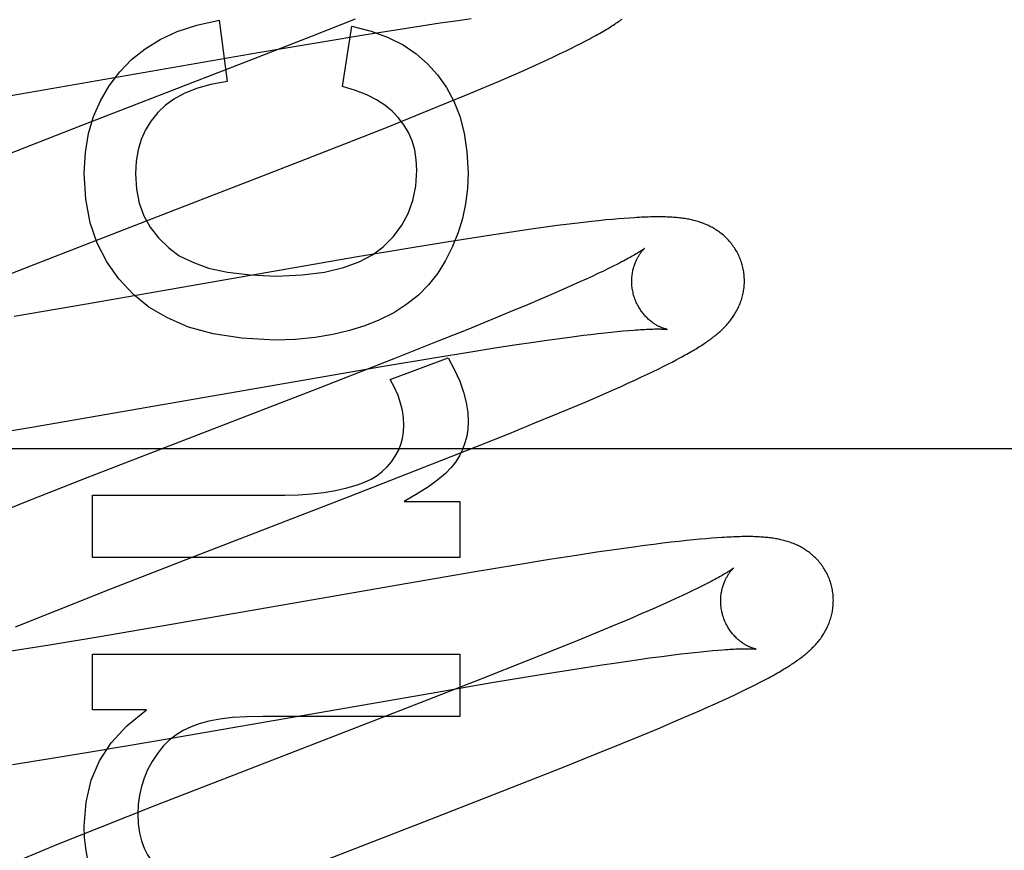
# Model space of a CAD drawing. Header units: inches. Extents: x 0 to 268, y 0 to 174.
# Tile 33 of 85: x 84.254 to 84.429, y 89.767 to 89.915. Entities that reach past the tile are written whole.
import ezdxf

# ---------------------------------------------------------------- set-up
doc = ezdxf.new("R2010")
doc.units = ezdxf.units.IN
doc.header["$LTSCALE"] = 14.749625
doc.header["$MEASUREMENT"] = 0
doc.linetypes.add('HIDDEN', pattern=[0.2, 0.1, -0.1])
doc.layers.add('DEFAULT_2', color=8, linetype='HIDDEN')

msp = doc.modelspace()

# ---------------------------------------------------------------- linework, layer by layer
at = {"layer": 'DEFAULT_2', "color": 8, "linetype": 'HIDDEN'}
for p, q in [((84.28924, 89.91444), (84.29065, 89.90357)), ((84.31342, 89.91466), (84.30576, 89.91162)), ((84.32509, 89.91345), (84.32847, 89.91396)), ((84.32847, 89.91396), (84.33168, 89.91442)), ((84.33168, 89.91442), (84.33396, 89.91474)), ((84.31116, 89.90265), (84.31282, 89.91339)), ((84.31494, 89.91185), (84.32062, 89.91276)), ((84.32062, 89.91276), (84.32509, 89.91345)), ((84.30576, 89.91162), (84.29344, 89.9068)), ((84.29618, 89.90869), (84.30792, 89.91069)), ((84.30792, 89.91069), (84.31494, 89.91185)), ((84.35271, 89.90994), (84.35355, 89.91036)), ((84.35355, 89.91036), (84.35433, 89.91077)), ((84.24023, 89.89898), (84.29618, 89.90869)), ((84.34981, 89.90852), (84.35085, 89.90902)), ((84.35085, 89.90902), (84.35181, 89.90949)), ((84.35181, 89.90949), (84.35271, 89.90994)), ((84.34617, 89.90682), (84.34748, 89.90742)), ((84.34748, 89.90742), (84.34869, 89.90799)), ((84.34869, 89.90799), (84.34981, 89.90852)), ((84.29344, 89.9068), (84.26471, 89.89567)), ((84.34112, 89.90458), (84.34333, 89.90555)), ((84.34333, 89.90555), (84.34478, 89.90619)), ((84.34478, 89.90619), (84.34617, 89.90682)), ((84.33644, 89.90258), (84.33882, 89.90359)), ((84.33882, 89.90359), (84.34112, 89.90458)), ((84.33313, 89.90119), (84.33644, 89.90258)), ((84.32968, 89.89977), (84.33313, 89.90119)), ((84.32518, 89.89793), (84.32968, 89.89977)), ((84.31952, 89.89566), (84.32518, 89.89793)), ((84.26471, 89.89567), (84.24787, 89.88911)), ((84.31158, 89.89252), (84.31952, 89.89566)), ((84.29792, 89.88718), (84.31158, 89.89252)), ((84.28139, 89.88079), (84.29792, 89.88718)), ((84.26019, 89.87256), (84.28139, 89.88079)), ((84.3579, 89.87897), (84.35666, 89.87884)), ((84.35905, 89.87908), (84.3579, 89.87897)), ((84.36013, 89.87917), (84.35905, 89.87908)), ((84.36114, 89.87925), (84.36013, 89.87917)), ((84.36209, 89.87932), (84.36114, 89.87925)), ((84.34421, 89.87727), (84.34157, 89.87689)), ((84.34676, 89.87763), (84.34421, 89.87727)), ((84.34923, 89.87796), (84.34676, 89.87763)), ((84.35083, 89.87816), (84.34923, 89.87796)), ((84.35241, 89.87836), (84.35083, 89.87816)), ((84.35392, 89.87854), (84.35241, 89.87836)), ((84.35534, 89.8787), (84.35392, 89.87854)), ((84.35666, 89.87884), (84.35534, 89.8787)), ((84.33415, 89.87576), (84.32924, 89.87498)), ((84.33793, 89.87634), (84.33415, 89.87576)), ((84.34157, 89.87689), (84.33793, 89.87634)), ((84.3231, 89.87397), (84.31344, 89.87234)), ((84.32924, 89.87498), (84.3231, 89.87397)), ((84.24823, 89.86786), (84.26019, 89.87256)), ((84.31344, 89.87234), (84.2657, 89.86403)), ((84.35834, 89.87033), (84.35745, 89.86989)), ((84.35918, 89.87074), (84.35834, 89.87033)), ((84.35996, 89.87114), (84.35918, 89.87074)), ((84.35441, 89.86847), (84.35329, 89.86796)), ((84.35548, 89.86896), (84.35441, 89.86847)), ((84.35649, 89.86944), (84.35548, 89.86896)), ((84.35745, 89.86989), (84.35649, 89.86944)), ((84.35211, 89.86743), (84.35025, 89.8666)), ((84.35329, 89.86796), (84.35211, 89.86743)), ((84.34827, 89.86574), (84.34618, 89.86484)), ((84.35025, 89.8666), (84.34827, 89.86574)), ((84.2657, 89.86403), (84.25289, 89.86185)), ((84.34399, 89.86391), (84.34091, 89.86263)), ((84.34618, 89.86484), (84.34399, 89.86391)), ((84.34091, 89.86263), (84.33766, 89.86129)), ((84.33766, 89.86129), (84.33338, 89.85954)), ((84.33338, 89.85954), (84.32794, 89.85736)), ((84.34743, 89.85762), (84.34971, 89.85794)), ((84.34971, 89.85794), (84.35189, 89.85823)), ((84.35189, 89.85823), (84.35395, 89.85849)), ((84.35395, 89.85849), (84.35525, 89.85865)), ((84.35525, 89.85865), (84.3565, 89.8588)), ((84.3565, 89.8588), (84.3577, 89.85894)), ((84.3577, 89.85894), (84.35884, 89.85906)), ((84.35884, 89.85906), (84.35992, 89.85917)), ((84.35992, 89.85917), (84.36094, 89.85926)), ((84.36094, 89.85926), (84.36191, 89.85935)), ((84.32794, 89.85736), (84.32023, 89.8543)), ((84.33357, 89.85551), (84.33818, 89.85624)), ((84.33818, 89.85624), (84.3417, 89.85678)), ((84.3417, 89.85678), (84.34504, 89.85728)), ((84.34504, 89.85728), (84.34743, 89.85762)), ((84.31843, 89.853), (84.32773, 89.85456)), ((84.31963, 89.85065), (84.32988, 89.85446)), ((84.32773, 89.85456), (84.33357, 89.85551)), ((84.37036, 89.85411), (84.37104, 89.85447)), ((84.25598, 89.84218), (84.31843, 89.853)), ((84.32023, 89.8543), (84.30681, 89.84906)), ((84.3672, 89.8525), (84.36806, 89.85293)), ((84.36806, 89.85293), (84.36887, 89.85334)), ((84.36887, 89.85334), (84.36964, 89.85373)), ((84.36964, 89.85373), (84.37036, 89.85411)), ((84.36306, 89.85054), (84.36422, 89.85108)), ((84.36422, 89.85108), (84.36529, 89.85158)), ((84.36529, 89.85158), (84.36628, 89.85205)), ((84.36628, 89.85205), (84.3672, 89.8525)), ((84.35905, 89.84873), (84.36048, 89.84936)), ((84.36048, 89.84936), (84.36182, 89.84997)), ((84.36182, 89.84997), (84.36306, 89.85054)), ((84.30681, 89.84906), (84.26577, 89.83315)), ((84.35449, 89.84675), (84.35681, 89.84775)), ((84.35681, 89.84775), (84.35905, 89.84873)), ((84.34877, 89.84434), (84.3521, 89.84573)), ((84.3521, 89.84573), (84.35449, 89.84675)), ((84.34531, 89.84291), (84.34877, 89.84434)), ((84.34078, 89.84107), (84.34531, 89.84291)), ((84.24682, 89.84066), (84.25598, 89.84218)), ((84.33509, 89.83878), (84.34078, 89.84107)), ((84.32712, 89.83563), (84.33509, 89.83878)), ((84.71949, 89.83831), (84.24449, 89.83831)), ((84.31231, 89.82985), (84.32712, 89.83563)), ((84.26577, 89.83315), (84.25481, 89.82883)), ((84.26677, 89.81904), (84.26677, 89.83009)), ((84.26677, 89.83009), (84.30091, 89.83009)), ((84.25481, 89.82883), (84.24735, 89.82585)), ((84.28446, 89.81907), (84.31231, 89.82985)), ((84.32209, 89.82898), (84.33197, 89.82898)), ((84.33197, 89.82898), (84.33197, 89.81904)), ((84.36642, 89.82135), (84.36482, 89.82114)), ((84.36799, 89.82154), (84.36642, 89.82135)), ((84.3695, 89.82172), (84.36799, 89.82154)), ((84.37092, 89.82189), (84.3695, 89.82172)), ((84.37223, 89.82203), (84.37092, 89.82189)), ((84.37345, 89.82215), (84.37223, 89.82203)), ((84.37459, 89.82226), (84.37345, 89.82215)), ((84.37566, 89.82236), (84.37459, 89.82226)), ((84.37667, 89.82244), (84.37566, 89.82236)), ((84.37761, 89.82251), (84.37667, 89.82244)), ((84.35631, 89.81994), (84.35266, 89.81939)), ((84.35983, 89.82045), (84.35631, 89.81994)), ((84.36237, 89.82081), (84.35983, 89.82045)), ((84.36482, 89.82114), (84.36237, 89.82081)), ((84.33197, 89.81904), (84.26677, 89.81904)), ((84.27005, 89.81345), (84.28446, 89.81907)), ((84.3479, 89.81864), (84.34193, 89.81768)), ((84.35266, 89.81939), (84.3479, 89.81864)), ((84.33471, 89.81648), (84.32268, 89.81443)), ((84.34193, 89.81768), (84.33471, 89.81648)), ((84.32268, 89.81443), (84.28078, 89.80712)), ((84.37585, 89.81439), (84.37507, 89.814)), ((84.26038, 89.80962), (84.27005, 89.81345)), ((84.37239, 89.8127), (84.37138, 89.81222)), ((84.37334, 89.81315), (84.37239, 89.8127)), ((84.37424, 89.81359), (84.37334, 89.81315)), ((84.37507, 89.814), (84.37424, 89.81359)), ((84.36919, 89.81121), (84.36801, 89.81068)), ((84.37031, 89.81173), (84.36919, 89.81121)), ((84.37138, 89.81222), (84.37031, 89.81173)), ((84.25313, 89.80672), (84.26038, 89.80962)), ((84.36417, 89.80899), (84.36208, 89.80809)), ((84.36615, 89.80986), (84.36417, 89.80899)), ((84.36801, 89.81068), (84.36615, 89.80986)), ((84.36208, 89.80809), (84.35988, 89.80716)), ((84.28078, 89.80712), (84.26808, 89.80495)), ((84.35679, 89.80587), (84.35353, 89.80452)), ((84.35988, 89.80716), (84.35679, 89.80587)), ((84.26808, 89.80495), (84.25914, 89.80347)), ((84.35353, 89.80452), (84.34923, 89.80277)), ((84.25914, 89.80347), (84.25159, 89.80226)), ((84.34923, 89.80277), (84.34376, 89.80058)), ((84.37118, 89.80188), (84.37242, 89.80202)), ((84.37242, 89.80202), (84.37361, 89.80216)), ((84.37361, 89.80216), (84.37475, 89.80228)), ((84.37475, 89.80228), (84.37582, 89.80239)), ((84.37582, 89.80239), (84.37684, 89.80248)), ((84.37684, 89.80248), (84.37779, 89.80256)), ((84.26677, 89.79196), (84.26677, 89.80185)), ((84.26677, 89.80185), (84.33197, 89.80185)), ((84.33197, 89.80185), (84.33197, 89.7908)), ((84.34376, 89.80058), (84.33601, 89.79751)), ((84.35681, 89.79989), (84.36019, 89.80039)), ((84.36019, 89.80039), (84.36339, 89.80086)), ((84.36339, 89.80086), (84.36566, 89.80117)), ((84.36566, 89.80117), (84.36783, 89.80146)), ((84.36783, 89.80146), (84.36988, 89.80172)), ((84.36988, 89.80172), (84.37118, 89.80188)), ((84.34669, 89.79829), (84.35236, 89.7992)), ((84.35236, 89.7992), (84.35681, 89.79989)), ((84.33601, 89.79751), (84.32253, 89.79224)), ((84.32686, 89.79495), (84.33766, 89.79679)), ((84.33766, 89.79679), (84.34669, 89.79829)), ((84.38465, 89.79654), (84.38542, 89.79693)), ((84.38542, 89.79693), (84.38614, 89.79731)), ((84.38614, 89.79731), (84.38682, 89.79767)), ((84.38092, 89.79471), (84.38196, 89.79521)), ((84.38196, 89.79521), (84.38292, 89.79568)), ((84.38292, 89.79568), (84.38382, 89.79612)), ((84.38382, 89.79612), (84.38465, 89.79654)), ((84.27764, 89.78639), (84.32686, 89.79495)), ((84.3773, 89.79304), (84.37859, 89.79362)), ((84.37859, 89.79362), (84.37979, 89.79418)), ((84.37979, 89.79418), (84.38092, 89.79471)), ((84.27635, 89.79196), (84.26677, 89.79196)), ((84.32253, 89.79224), (84.29478, 89.7815)), ((84.37227, 89.79081), (84.37452, 89.7918)), ((84.37452, 89.7918), (84.37595, 89.79243)), ((84.37595, 89.79243), (84.3773, 89.79304)), ((84.33197, 89.7908), (84.29704, 89.7908)), ((84.36752, 89.78878), (84.36993, 89.78981)), ((84.36993, 89.78981), (84.37227, 89.79081)), ((84.3642, 89.78739), (84.36752, 89.78878)), ((84.26715, 89.78462), (84.27764, 89.78639)), ((84.36072, 89.78596), (84.3642, 89.78739)), ((84.25919, 89.78331), (84.26715, 89.78462)), ((84.35619, 89.78412), (84.36072, 89.78596)), ((84.25256, 89.78226), (84.25919, 89.78331)), ((84.35049, 89.78184), (84.35619, 89.78412)), ((84.29478, 89.7815), (84.27795, 89.77494)), ((84.34251, 89.77868), (84.35049, 89.78184)), ((84.32771, 89.77291), (84.34251, 89.77868)), ((84.27795, 89.77494), (84.26812, 89.77105)), ((84.29211, 89.75911), (84.32771, 89.77291)), ((84.26812, 89.77105), (84.2607, 89.76808)), ((84.2607, 89.76808), (84.25456, 89.76558))]:
    msp.add_line(p, q, dxfattribs=at)
for points in [[(84.27162, 89.90529), (84.2737, 89.90745), (84.2761, 89.90936), (84.27877, 89.91102), (84.28181, 89.91243), (84.28531, 89.91357), (84.28924, 89.91444)], [(84.35433, 89.91077), (84.35471, 89.91097), (84.35507, 89.91117), (84.35543, 89.91136), (84.35577, 89.91155), (84.35611, 89.91173), (84.35643, 89.91191), (84.35675, 89.91209), (84.35705, 89.91227), (84.35735, 89.91244), (84.35764, 89.91261), (84.35792, 89.91278), (84.3582, 89.91295), (84.35847, 89.91311), (84.35872, 89.91327), (84.35898, 89.91343), (84.35922, 89.91359), (84.35946, 89.91375), (84.35969, 89.9139), (84.35992, 89.91406), (84.36014, 89.91421), (84.36035, 89.91436), (84.36056, 89.91451), (84.36076, 89.91466)], [(84.31282, 89.91339), (84.31623, 89.91252), (84.31927, 89.91141), (84.3219, 89.91007), (84.3242, 89.9085), (84.32625, 89.90672), (84.32803, 89.90473)], [(84.2653, 89.8873), (84.26551, 89.89096), (84.26606, 89.89432), (84.26694, 89.89736), (84.26816, 89.90015), (84.26972, 89.90281), (84.27162, 89.90529)], [(84.29065, 89.90357), (84.28775, 89.90301), (84.28521, 89.9023), (84.28304, 89.90141), (84.2812, 89.9004), (84.27964, 89.89928), (84.27837, 89.89805)], [(84.32803, 89.90473), (84.32958, 89.90252), (84.33089, 89.90006), (84.33196, 89.89739), (84.33275, 89.89441), (84.33324, 89.89106), (84.33344, 89.88736)], [(84.32104, 89.89719), (84.31997, 89.89832), (84.31868, 89.89937), (84.31718, 89.90034), (84.31544, 89.90122), (84.31343, 89.90199), (84.31116, 89.90265)], [(84.27837, 89.89805), (84.27717, 89.89656), (84.27619, 89.89497), (84.27542, 89.89328), (84.27486, 89.89144), (84.27452, 89.8894), (84.27438, 89.88718)], [(84.32436, 89.88779), (84.32425, 89.88968), (84.32396, 89.89142), (84.3235, 89.89301), (84.32286, 89.89448), (84.32204, 89.89588), (84.32104, 89.89719)], [(84.31836, 89.87421), (84.32019, 89.87604), (84.32168, 89.87802), (84.32282, 89.88012), (84.32364, 89.88241), (84.32416, 89.88498), (84.32436, 89.88779)], [(84.27402, 89.86575), (84.27142, 89.86851), (84.26929, 89.87155), (84.2676, 89.87483), (84.26638, 89.87849), (84.26561, 89.88267), (84.2653, 89.8873)], [(84.27438, 89.88718), (84.27458, 89.88445), (84.27508, 89.88195), (84.27589, 89.87973), (84.27702, 89.8777), (84.2785, 89.87578), (84.28031, 89.87401)], [(84.33344, 89.88736), (84.33332, 89.88456), (84.33299, 89.88185), (84.33245, 89.87926), (84.33168, 89.87674), (84.33068, 89.87424), (84.32945, 89.87177)], [(84.3821, 89.87099), (84.38203, 89.87121), (84.38196, 89.87146), (84.38187, 89.8717), (84.38178, 89.87195), (84.38169, 89.87219), (84.38158, 89.87243), (84.38148, 89.87266), (84.38136, 89.8729), (84.38125, 89.87313), (84.38112, 89.87335), (84.38099, 89.87358), (84.38086, 89.87379), (84.38072, 89.87401), (84.38058, 89.87422), (84.38043, 89.87443), (84.38028, 89.87463), (84.38013, 89.87483), (84.37997, 89.87502), (84.3798, 89.87521), (84.37964, 89.8754), (84.37947, 89.87558), (84.37929, 89.87575), (84.37912, 89.87592), (84.37894, 89.87609), (84.37876, 89.87625), (84.37858, 89.8764), (84.37839, 89.87655), (84.3782, 89.8767), (84.37801, 89.87684), (84.37782, 89.87698), (84.37762, 89.87711), (84.37742, 89.87724), (84.37722, 89.87737), (84.37702, 89.87749), (84.37681, 89.87761), (84.37661, 89.87772), (84.3764, 89.87783), (84.37619, 89.87793), (84.37598, 89.87803), (84.37576, 89.87813), (84.37555, 89.87822), (84.37534, 89.8783), (84.37512, 89.87839), (84.3749, 89.87847), (84.37468, 89.87855), (84.37445, 89.87862), (84.37422, 89.87869), (84.374, 89.87876), (84.37377, 89.87882), (84.37354, 89.87888), (84.3733, 89.87894), (84.37307, 89.87899), (84.37284, 89.87904), (84.3726, 89.87909), (84.37237, 89.87913), (84.37213, 89.87917), (84.37189, 89.87921), (84.37165, 89.87925), (84.37141, 89.87928), (84.37116, 89.87931), (84.37091, 89.87934), (84.37066, 89.87937), (84.37041, 89.87939), (84.37015, 89.87941), (84.36988, 89.87943), (84.36961, 89.87945), (84.36934, 89.87947), (84.36905, 89.87948), (84.36876, 89.87949), (84.36846, 89.8795), (84.36816, 89.87951), (84.36785, 89.87952), (84.36753, 89.87952), (84.3672, 89.87952), (84.36686, 89.87952), (84.36652, 89.87952), (84.36616, 89.87951), (84.3658, 89.8795), (84.36543, 89.87949), (84.36505, 89.87948), (84.36465, 89.87947), (84.36425, 89.87945), (84.36384, 89.87943), (84.36342, 89.87941), (84.36298, 89.87938), (84.36209, 89.87932)], [(84.28031, 89.87401), (84.28218, 89.87263), (84.28455, 89.87145), (84.28737, 89.87044), (84.29076, 89.86968), (84.29479, 89.8692), (84.29943, 89.86901)], [(84.29943, 89.86901), (84.30399, 89.86921), (84.30796, 89.8697), (84.3113, 89.8705), (84.31411, 89.87154), (84.31647, 89.87277), (84.31836, 89.87421)], [(84.36478, 89.87393), (84.36477, 89.87393), (84.36476, 89.87392), (84.36474, 89.8739), (84.36471, 89.87388), (84.36467, 89.87385), (84.36462, 89.87381), (84.36456, 89.87377), (84.3645, 89.87372), (84.36442, 89.87367), (84.36433, 89.87361), (84.36423, 89.87354), (84.36411, 89.87346), (84.36399, 89.87338), (84.36385, 89.87329), (84.36369, 89.8732), (84.36353, 89.87309), (84.36334, 89.87298), (84.36314, 89.87287), (84.36293, 89.87274), (84.3627, 89.87261), (84.36246, 89.87247), (84.3622, 89.87233), (84.36193, 89.87217), (84.36164, 89.87202), (84.36133, 89.87185), (84.36101, 89.87168), (84.36068, 89.87151), (84.36033, 89.87132), (84.35996, 89.87114)], [(84.36283, 89.86564), (84.36277, 89.86583), (84.36272, 89.86607), (84.36267, 89.8663), (84.36263, 89.86654), (84.36259, 89.86677), (84.36256, 89.867), (84.36253, 89.86724), (84.36251, 89.86747), (84.3625, 89.8677), (84.36249, 89.86793), (84.36249, 89.86816), (84.3625, 89.86838), (84.36251, 89.8686), (84.36252, 89.86882), (84.36254, 89.86904), (84.36257, 89.86925), (84.3626, 89.86946), (84.36263, 89.86967), (84.36267, 89.86987), (84.36271, 89.87006), (84.36275, 89.87025), (84.3628, 89.87044), (84.36285, 89.87062), (84.36291, 89.87079), (84.36296, 89.87096), (84.36302, 89.87113), (84.36308, 89.87128), (84.36314, 89.87144), (84.3632, 89.87159), (84.36327, 89.87173), (84.36333, 89.87187), (84.3634, 89.87201), (84.36346, 89.87214), (84.36353, 89.87226), (84.36359, 89.87238), (84.36366, 89.8725), (84.36373, 89.87261), (84.36379, 89.87271), (84.36386, 89.87282), (84.36392, 89.87291), (84.36398, 89.87301), (84.36405, 89.8731), (84.36411, 89.87318), (84.36417, 89.87326), (84.36423, 89.87334), (84.36429, 89.87341), (84.36434, 89.87348), (84.3644, 89.87354), (84.36445, 89.8736), (84.3645, 89.87365), (84.36454, 89.8737), (84.36459, 89.87375), (84.36463, 89.87379), (84.36466, 89.87382), (84.36469, 89.87385), (84.36472, 89.87388), (84.36474, 89.8739), (84.36476, 89.87392), (84.36477, 89.87393), (84.36478, 89.87393)], [(84.32945, 89.87177), (84.32805, 89.86952), (84.32643, 89.86747), (84.32464, 89.86564), (84.32259, 89.86399), (84.32024, 89.86249), (84.3176, 89.86115)], [(84.37104, 89.85447), (84.37137, 89.85465), (84.37168, 89.85482), (84.37199, 89.85499), (84.37229, 89.85516), (84.37258, 89.85532), (84.37286, 89.85548), (84.37313, 89.85564), (84.3734, 89.8558), (84.37366, 89.85596), (84.37391, 89.85611), (84.37416, 89.85626), (84.3744, 89.85641), (84.37463, 89.85656), (84.37486, 89.8567), (84.37508, 89.85685), (84.3753, 89.85699), (84.37552, 89.85713), (84.37573, 89.85728), (84.37593, 89.85742), (84.37613, 89.85756), (84.37633, 89.85771), (84.37653, 89.85785), (84.37672, 89.85799), (84.37691, 89.85814), (84.3771, 89.85828), (84.37728, 89.85843), (84.37746, 89.85858), (84.37765, 89.85873), (84.37783, 89.85888), (84.378, 89.85904), (84.37818, 89.85919), (84.37835, 89.85935), (84.37852, 89.85951), (84.37869, 89.85968), (84.37886, 89.85984), (84.37902, 89.86001), (84.37918, 89.86018), (84.37934, 89.86035), (84.3795, 89.86053), (84.37965, 89.86071), (84.3798, 89.86089), (84.37994, 89.86107), (84.38009, 89.86125), (84.38022, 89.86144), (84.38036, 89.86163), (84.38049, 89.86182), (84.38062, 89.86201), (84.38075, 89.86221), (84.38087, 89.86241), (84.38099, 89.86261), (84.3811, 89.86282), (84.38121, 89.86303), (84.38132, 89.86324), (84.38142, 89.86345), (84.38152, 89.86367), (84.38162, 89.86388), (84.38171, 89.8641), (84.38179, 89.86433), (84.38187, 89.86455), (84.38195, 89.86478), (84.38202, 89.86501), (84.38209, 89.86524), (84.38215, 89.86548), (84.38221, 89.86572), (84.38226, 89.86596), (84.38231, 89.8662), (84.38235, 89.86645), (84.38239, 89.8667), (84.38242, 89.86695), (84.38244, 89.8672), (84.38246, 89.86745), (84.38248, 89.86771), (84.38248, 89.86796), (84.38248, 89.86822), (84.38248, 89.86848), (84.38247, 89.86873), (84.38245, 89.86899), (84.38243, 89.86925), (84.3824, 89.86951), (84.38236, 89.86976), (84.38232, 89.87002), (84.38227, 89.87028), (84.38221, 89.87053), (84.38215, 89.87078), (84.3821, 89.87099)], [(84.29913, 89.85765), (84.2933, 89.85797), (84.28818, 89.85873), (84.28382, 89.85995), (84.28007, 89.86156), (84.27678, 89.86349), (84.27402, 89.86575)], [(84.36878, 89.85954), (84.36878, 89.85954), (84.36877, 89.85954), (84.36876, 89.85954), (84.36873, 89.85955), (84.3687, 89.85955), (84.36867, 89.85956), (84.36863, 89.85957), (84.36858, 89.85958), (84.36852, 89.8596), (84.36846, 89.85961), (84.3684, 89.85963), (84.36833, 89.85965), (84.36825, 89.85968), (84.36817, 89.8597), (84.36809, 89.85973), (84.368, 89.85977), (84.36791, 89.8598), (84.36782, 89.85984), (84.36772, 89.85988), (84.36762, 89.85992), (84.36752, 89.85997), (84.36741, 89.86002), (84.36731, 89.86007), (84.36719, 89.86013), (84.36708, 89.86019), (84.36696, 89.86025), (84.36685, 89.86032), (84.36673, 89.8604), (84.3666, 89.86047), (84.36648, 89.86055), (84.36635, 89.86064), (84.36622, 89.86073), (84.36609, 89.86083), (84.36596, 89.86093), (84.36583, 89.86103), (84.36569, 89.86114), (84.36556, 89.86126), (84.36542, 89.86138), (84.36529, 89.86151), (84.36515, 89.86164), (84.36501, 89.86178), (84.36488, 89.86193), (84.36474, 89.86208), (84.36461, 89.86224), (84.36448, 89.8624), (84.36434, 89.86257), (84.36422, 89.86274), (84.36409, 89.86292), (84.36397, 89.86311), (84.36384, 89.8633), (84.36373, 89.8635), (84.36361, 89.8637), (84.36351, 89.8639), (84.3634, 89.86411), (84.3633, 89.86432), (84.36321, 89.86454), (84.36312, 89.86476), (84.36303, 89.86498), (84.36296, 89.86521), (84.36288, 89.86544), (84.36283, 89.86564)], [(84.3176, 89.86115), (84.31511, 89.86015), (84.31239, 89.85931), (84.30945, 89.85861), (84.30627, 89.85809), (84.30282, 89.85777), (84.29913, 89.85765)], [(84.36191, 89.85935), (84.36281, 89.85942), (84.36324, 89.85945), (84.36365, 89.85948), (84.36404, 89.8595), (84.36442, 89.85952), (84.36478, 89.85954), (84.36512, 89.85956), (84.36544, 89.85957), (84.36574, 89.85958), (84.36603, 89.85959), (84.3663, 89.8596), (84.36655, 89.85961), (84.36679, 89.85961), (84.36701, 89.85961), (84.36722, 89.85961), (84.36741, 89.85961), (84.36758, 89.85961), (84.36775, 89.8596), (84.3679, 89.8596), (84.36803, 89.85959), (84.36816, 89.85959), (84.36827, 89.85958), (84.36837, 89.85958), (84.36846, 89.85957), (84.36853, 89.85956), (84.3686, 89.85956), (84.36865, 89.85955), (84.36869, 89.85955), (84.36873, 89.85954), (84.36876, 89.85954), (84.36877, 89.85954), (84.36878, 89.85954)], [(84.32988, 89.85446), (84.33103, 89.85236), (84.33195, 89.85035), (84.33263, 89.84841), (84.33309, 89.84656), (84.33337, 89.84479), (84.33344, 89.8431)], [(84.32202, 89.84255), (84.32197, 89.84382), (84.32178, 89.84512), (84.32147, 89.84644), (84.32102, 89.8478), (84.3204, 89.84921), (84.31963, 89.85065)], [(84.31983, 89.83603), (84.32051, 89.83703), (84.32106, 89.83805), (84.32148, 89.83909), (84.32177, 89.84017), (84.32196, 89.84133), (84.32202, 89.84255)], [(84.33344, 89.8431), (84.33338, 89.84181), (84.33319, 89.84057), (84.33289, 89.83937), (84.33247, 89.83822), (84.33191, 89.83709), (84.33123, 89.83598)], [(84.3138, 89.83192), (84.31508, 89.83239), (84.31624, 89.83294), (84.31727, 89.83357), (84.31819, 89.83429), (84.31905, 89.83511), (84.31983, 89.83603)], [(84.33123, 89.83598), (84.33046, 89.83499), (84.3294, 89.83393), (84.32807, 89.8328), (84.32642, 89.8316), (84.32442, 89.83033), (84.32209, 89.82898)], [(84.30091, 89.83009), (84.30333, 89.83015), (84.30565, 89.83031), (84.30784, 89.83058), (84.30993, 89.83094), (84.31191, 89.83139), (84.3138, 89.83192)], [(84.39789, 89.8142), (84.39783, 89.81441), (84.39775, 89.81466), (84.39767, 89.81491), (84.39758, 89.81515), (84.39748, 89.81539), (84.39738, 89.81563), (84.39727, 89.81586), (84.39716, 89.81609), (84.39704, 89.81632), (84.39692, 89.81655), (84.39679, 89.81677), (84.39666, 89.81699), (84.39653, 89.8172), (84.39638, 89.81741), (84.39624, 89.81762), (84.39609, 89.81782), (84.39593, 89.81801), (84.39578, 89.81821), (84.39561, 89.8184), (84.39545, 89.81858), (84.39528, 89.81876), (84.39511, 89.81893), (84.39494, 89.8191), (84.39476, 89.81927), (84.39458, 89.81943), (84.3944, 89.81958), (84.39422, 89.81973), (84.39403, 89.81988), (84.39384, 89.82002), (84.39365, 89.82016), (84.39346, 89.82029), (84.39326, 89.82042), (84.39306, 89.82055), (84.39286, 89.82067), (84.39266, 89.82079), (84.39245, 89.8209), (84.39224, 89.82101), (84.39204, 89.82111), (84.39183, 89.82121), (84.39162, 89.82131), (84.39141, 89.8214), (84.39119, 89.82149), (84.39098, 89.82157), (84.39076, 89.82165), (84.39054, 89.82173), (84.39032, 89.8218), (84.3901, 89.82187), (84.38988, 89.82194), (84.38965, 89.822), (84.38943, 89.82206), (84.3892, 89.82212), (84.38898, 89.82217), (84.38875, 89.82222), (84.38852, 89.82227), (84.3883, 89.82232), (84.38807, 89.82236), (84.38783, 89.8224), (84.3876, 89.82243), (84.38737, 89.82247), (84.38713, 89.8225), (84.38689, 89.82253), (84.38665, 89.82255), (84.38641, 89.82258), (84.38616, 89.8226), (84.38591, 89.82262), (84.38565, 89.82264), (84.38539, 89.82266), (84.38512, 89.82268), (84.38484, 89.82269), (84.38456, 89.8227), (84.38427, 89.82271), (84.38397, 89.82272), (84.38367, 89.82272), (84.38335, 89.82273), (84.38303, 89.82273), (84.38271, 89.82273), (84.38237, 89.82273), (84.38202, 89.82272), (84.38167, 89.82271), (84.38131, 89.8227), (84.38094, 89.82269), (84.38056, 89.82268), (84.38017, 89.82266), (84.37977, 89.82264), (84.37936, 89.82262), (84.37894, 89.8226), (84.37851, 89.82257), (84.37761, 89.82251)], [(84.38057, 89.81714), (84.38056, 89.81713), (84.38054, 89.81712), (84.38052, 89.8171), (84.38049, 89.81708), (84.38045, 89.81705), (84.3804, 89.81702), (84.38035, 89.81697), (84.38028, 89.81693), (84.3802, 89.81687), (84.38011, 89.81681), (84.38002, 89.81675), (84.37991, 89.81667), (84.37978, 89.81659), (84.37965, 89.81651), (84.3795, 89.81642), (84.37934, 89.81632), (84.37917, 89.81621), (84.37898, 89.8161), (84.37877, 89.81598), (84.37855, 89.81585), (84.37832, 89.81572), (84.37807, 89.81558), (84.3778, 89.81543), (84.37752, 89.81527), (84.37721, 89.81511), (84.3769, 89.81494), (84.37656, 89.81476), (84.37621, 89.81458), (84.37585, 89.81439)], [(84.37862, 89.80885), (84.37857, 89.80904), (84.37851, 89.80928), (84.37846, 89.80951), (84.37842, 89.80975), (84.37838, 89.80998), (84.37835, 89.81022), (84.37832, 89.81045), (84.3783, 89.81069), (84.37829, 89.81092), (84.37828, 89.81115), (84.37828, 89.81138), (84.37829, 89.8116), (84.3783, 89.81183), (84.37831, 89.81205), (84.37833, 89.81226), (84.37836, 89.81248), (84.37839, 89.81269), (84.37842, 89.81289), (84.37846, 89.81309), (84.3785, 89.81329), (84.37855, 89.81348), (84.3786, 89.81367), (84.37865, 89.81385), (84.3787, 89.81402), (84.37876, 89.81419), (84.37882, 89.81435), (84.37888, 89.81451), (84.37894, 89.81467), (84.379, 89.81482), (84.37907, 89.81496), (84.37913, 89.8151), (84.3792, 89.81524), (84.37926, 89.81537), (84.37933, 89.81549), (84.3794, 89.81561), (84.37946, 89.81573), (84.37953, 89.81584), (84.37959, 89.81594), (84.37966, 89.81604), (84.37972, 89.81614), (84.37979, 89.81623), (84.37985, 89.81632), (84.37991, 89.81641), (84.37997, 89.81649), (84.38003, 89.81656), (84.38009, 89.81663), (84.38015, 89.8167), (84.3802, 89.81676), (84.38025, 89.81682), (84.3803, 89.81687), (84.38035, 89.81692), (84.38039, 89.81697), (84.38043, 89.81701), (84.38046, 89.81704), (84.38049, 89.81707), (84.38052, 89.81709), (84.38054, 89.81711), (84.38055, 89.81713), (84.38056, 89.81714), (84.38057, 89.81714)], [(84.38682, 89.79767), (84.38714, 89.79785), (84.38746, 89.79802), (84.38776, 89.79819), (84.38806, 89.79836), (84.38835, 89.79852), (84.38863, 89.79868), (84.38891, 89.79884), (84.38917, 89.799), (84.38944, 89.79916), (84.38969, 89.79931), (84.38994, 89.79946), (84.39018, 89.79961), (84.39042, 89.79976), (84.39065, 89.79991), (84.39087, 89.80005), (84.39109, 89.8002), (84.39131, 89.80035), (84.39152, 89.80049), (84.39173, 89.80064), (84.39194, 89.80078), (84.39214, 89.80092), (84.39233, 89.80107), (84.39253, 89.80121), (84.39272, 89.80136), (84.39291, 89.80151), (84.39309, 89.80165), (84.39328, 89.8018), (84.39346, 89.80196), (84.39364, 89.80211), (84.39381, 89.80226), (84.39399, 89.80242), (84.39416, 89.80258), (84.39433, 89.80274), (84.3945, 89.8029), (84.39466, 89.80307), (84.39483, 89.80323), (84.39499, 89.8034), (84.39515, 89.80358), (84.3953, 89.80375), (84.39545, 89.80393), (84.3956, 89.80411), (84.39575, 89.80429), (84.39589, 89.80448), (84.39603, 89.80466), (84.39616, 89.80485), (84.39629, 89.80504), (84.39642, 89.80523), (84.39655, 89.80543), (84.39667, 89.80563), (84.39679, 89.80583), (84.3969, 89.80604), (84.39701, 89.80625), (84.39712, 89.80646), (84.39722, 89.80667), (84.39732, 89.80689), (84.39741, 89.80711), (84.3975, 89.80732), (84.39759, 89.80755), (84.39767, 89.80777), (84.39774, 89.808), (84.39782, 89.80823), (84.39788, 89.80846), (84.39794, 89.8087), (84.398, 89.80894), (84.39805, 89.80918), (84.3981, 89.80942), (84.39814, 89.80967), (84.39818, 89.80991), (84.39821, 89.81016), (84.39824, 89.81041), (84.39825, 89.81067), (84.39827, 89.81092), (84.39827, 89.81118), (84.39828, 89.81143), (84.39827, 89.81169), (84.39826, 89.81195), (84.39824, 89.8122), (84.39822, 89.81246), (84.39819, 89.81272), (84.39815, 89.81298), (84.39811, 89.81323), (84.39806, 89.81349), (84.398, 89.81374), (84.39794, 89.81399), (84.39789, 89.8142)], [(84.38457, 89.80275), (84.38456, 89.80275), (84.38454, 89.80275), (84.38452, 89.80276), (84.38449, 89.80276), (84.38445, 89.80277), (84.38441, 89.80278), (84.38436, 89.80279), (84.38431, 89.80281), (84.38425, 89.80282), (84.38419, 89.80284), (84.38412, 89.80286), (84.38404, 89.80289), (84.38396, 89.80291), (84.38388, 89.80294), (84.38379, 89.80297), (84.3837, 89.80301), (84.38361, 89.80305), (84.38351, 89.80309), (84.38341, 89.80313), (84.38331, 89.80318), (84.3832, 89.80323), (84.3831, 89.80328), (84.38299, 89.80334), (84.38287, 89.8034), (84.38276, 89.80346), (84.38264, 89.80353), (84.38252, 89.8036), (84.38239, 89.80368), (84.38227, 89.80376), (84.38214, 89.80385), (84.38201, 89.80394), (84.38188, 89.80404), (84.38175, 89.80414), (84.38162, 89.80424), (84.38148, 89.80435), (84.38135, 89.80447), (84.38121, 89.80459), (84.38108, 89.80472), (84.38094, 89.80485), (84.3808, 89.80499), (84.38067, 89.80514), (84.38053, 89.80529), (84.3804, 89.80545), (84.38026, 89.80561), (84.38013, 89.80578), (84.38, 89.80596), (84.37988, 89.80614), (84.37975, 89.80632), (84.37963, 89.80651), (84.37952, 89.80671), (84.3794, 89.80691), (84.3793, 89.80711), (84.37919, 89.80732), (84.37909, 89.80753), (84.379, 89.80775), (84.37891, 89.80797), (84.37883, 89.80819), (84.37875, 89.80842), (84.37868, 89.80865), (84.37862, 89.80885)], [(84.37779, 89.80256), (84.37868, 89.80263), (84.37911, 89.80266), (84.37952, 89.80269), (84.37991, 89.80271), (84.38028, 89.80274), (84.38063, 89.80276), (84.38097, 89.80277), (84.38128, 89.80278), (84.38157, 89.80279), (84.38184, 89.8028), (84.3821, 89.80281), (84.38234, 89.80281), (84.38256, 89.80282), (84.38277, 89.80282), (84.38296, 89.80282), (84.38314, 89.80282), (84.38331, 89.80282), (84.38347, 89.80281), (84.38361, 89.80281), (84.38374, 89.80281), (84.38386, 89.8028), (84.38397, 89.8028), (84.38407, 89.80279), (84.38416, 89.80279), (84.38424, 89.80278), (84.38431, 89.80277), (84.38438, 89.80277), (84.38443, 89.80276), (84.38447, 89.80276), (84.38451, 89.80275), (84.38454, 89.80275), (84.38455, 89.80275), (84.38457, 89.80275), (84.38457, 89.80275)], [(84.2653, 89.77127), (84.26564, 89.77557), (84.26656, 89.77947), (84.26801, 89.78293), (84.27008, 89.78611), (84.27287, 89.78913), (84.27635, 89.79196)], [(84.29704, 89.7908), (84.29418, 89.79073), (84.29162, 89.79057), (84.28938, 89.79029), (84.28742, 89.78993), (84.28571, 89.78948), (84.28427, 89.78895)], [(84.28427, 89.78895), (84.28286, 89.78828), (84.28156, 89.78747), (84.28039, 89.78655), (84.2793, 89.78548), (84.27829, 89.78423), (84.27734, 89.78281)], [(84.27734, 89.78281), (84.27656, 89.78133), (84.27592, 89.77983), (84.27544, 89.77833), (84.2751, 89.77679), (84.27489, 89.77517), (84.27481, 89.77348)], [(84.27481, 89.77348), (84.2749, 89.77173), (84.27512, 89.77013), (84.27548, 89.76869), (84.27596, 89.76738), (84.27655, 89.76619), (84.27726, 89.76512)], [(84.26751, 89.76047), (84.26685, 89.7621), (84.26631, 89.76379), (84.26588, 89.76554), (84.26556, 89.76737), (84.26537, 89.76928), (84.2653, 89.77127)]]:
    msp.add_lwpolyline(points, dxfattribs=at)

doc.saveas('drawing.dxf')
